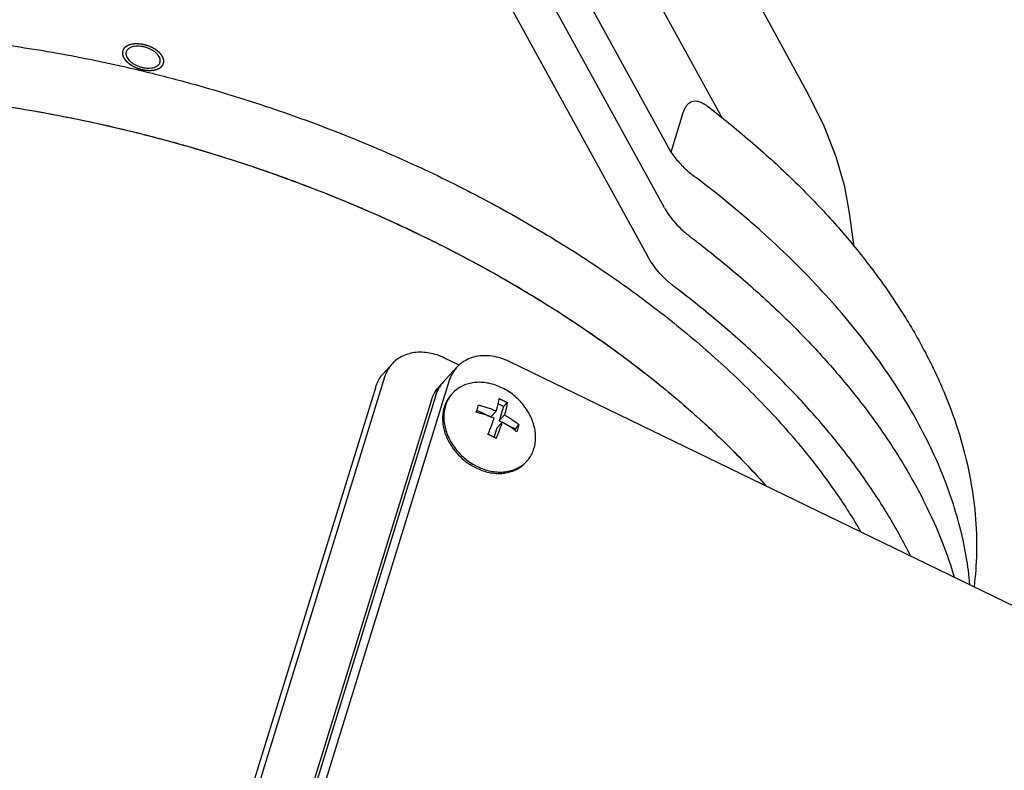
# Model space of a CAD drawing. Header units: millimetres. Extents: x 0 to 594, y 0 to 420.
# Tile 157 of 256: x 541 to 550, y 222 to 229. Entities that reach past the tile are written whole.
import ezdxf

# ---------------------------------------------------------------- set-up
doc = ezdxf.new("R2010")
doc.units = ezdxf.units.MM
doc.header["$LTSCALE"] = 32.67
doc.layers.get('0').update_dxf_attribs({"linetype": 'CONTINUOUS'})

msp = doc.modelspace()

# ---------------------------------------------------------------- linework, layer by layer
at = {"color": 7, "linetype": 'CONTINUOUS'}
for p, q in [((536.77002, 247.48157), (547.47594, 227.99017)), ((536.72599, 246.36772), (546.9722, 227.71328)), ((546.9376, 227.14807), (536.71839, 245.75336)), ((546.79236, 226.67807), (536.57315, 245.28336)), ((548.4304, 227.91092), (548.28972, 228.19493)), ((546.99981, 227.66788), (547.11394, 228.03721)), ((548.71014, 226.78323), (548.66849, 227.10033)), ((548.66851, 227.10015), (548.66853, 227.10005)), ((545.02088, 225.67818), (544.8842, 225.74444)), ((552.96362, 222.08835), (545.48784, 225.71222)), ((544.39258, 225.68843), (544.3106, 225.59792)), ((544.99622, 225.65621), (544.83233, 225.47526)), ((544.32341, 225.56594), (541.03131, 214.9127)), ((544.92706, 225.53372), (541.63496, 214.88047)), ((544.24147, 225.47547), (540.96406, 214.86979)), ((544.76317, 225.35277), (541.47106, 214.69953)), ((544.80414, 225.39801), (541.51204, 214.74476)), ((545.18678, 225.25772), (545.318, 225.19412)), ((545.36797, 225.24929), (545.318, 225.19412)), ((545.43527, 225.29218), (545.38493, 225.31659)), ((545.43527, 225.29218), (545.39363, 225.15745)), ((545.46978, 225.33029), (545.43527, 225.29218)), ((545.4436, 225.21262), (545.39363, 225.15745)), ((545.39363, 225.15745), (545.42157, 225.14391)), ((545.37282, 225.09008), (545.34613, 225.00374)), ((545.42279, 225.14526), (545.37282, 225.09008)), ((545.44839, 225.13091), (545.54491, 225.08412)), ((545.54491, 225.08412), (545.54035, 225.06936)), ((545.57942, 225.12222), (545.54491, 225.08412))]:
    msp.add_line(p, q, dxfattribs=at)
for points in [[(548.28972, 228.19492), (547.00496, 230.55475), (545.7078, 232.93666)], [(548.66853, 227.10003), (548.62429, 227.34261), (548.54377, 227.62304), (548.4304, 227.91092)]]:
    msp.add_lwpolyline(points, dxfattribs=at)
for points, knots in [([(539.12847, 228.78773), (539.35201, 228.78773), (539.80472, 228.77385), (540.48848, 228.71361), (541.18091, 228.61413), (541.7267, 228.50591), (542.04088, 228.43202), (542.12446, 228.41154)], [0, 0, 0, 0, 0.2215987, 0.4486718, 0.6801059, 0.9147127, 1, 1, 1, 1]), ([(542.01805, 228.65783), (542.00901, 228.65783), (541.99161, 228.65679), (541.96712, 228.65178), (541.94593, 228.6435), (541.92871, 228.63212), (541.91683, 228.61864), (541.91216, 228.60857), (541.91073, 228.60397)], [0, 0, 0, 0, 0.2121686, 0.4075274, 0.5842935, 0.7430185, 0.8873255, 1, 1, 1, 1]), ([(542.22602, 228.50655), (542.22633, 228.50754), (542.2282, 228.51425), (542.22922, 228.52771), (542.22489, 228.54674), (542.21525, 228.56579), (542.20073, 228.58435), (542.18184, 228.60187), (542.15919, 228.61782), (542.13353, 228.63168), (542.10569, 228.64299), (542.07662, 228.65138), (542.04727, 228.65658), (542.02766, 228.65783), (542.01805, 228.65783)], [0, 0, 0, 0, 0.010782, 0.0725539, 0.1389122, 0.2124494, 0.2942599, 0.3841799, 0.4811209, 0.5833542, 0.6887367, 0.7949007, 0.8994244, 1, 1, 1, 1]), ([(541.91073, 228.60397), (541.91043, 228.60298), (541.90856, 228.59627), (541.90754, 228.58281), (541.91187, 228.56378), (541.92151, 228.54473), (541.93603, 228.52617), (541.95492, 228.50865), (541.97757, 228.4927), (542.00323, 228.47884), (542.03106, 228.46753), (542.06014, 228.45914), (542.08948, 228.45394), (542.1091, 228.45269), (542.11871, 228.45269)], [0, 0, 0, 0, 0.010782, 0.0725539, 0.1389122, 0.2124494, 0.2942599, 0.3841799, 0.4811209, 0.5833542, 0.6887367, 0.7949007, 0.8994244, 1, 1, 1, 1]), ([(542.11871, 228.45269), (542.12775, 228.45269), (542.14515, 228.45373), (542.16964, 228.45874), (542.19083, 228.46702), (542.20805, 228.4784), (542.21993, 228.49188), (542.2246, 228.50195), (542.22602, 228.50655)], [0, 0, 0, 0, 0.2121686, 0.4075274, 0.5842935, 0.7430185, 0.8873255, 1, 1, 1, 1]), ([(542.12446, 228.41154), (542.27267, 228.37522), (542.63644, 228.27966), (542.99611, 228.16947), (543.20814, 228.0989)], [0, 0, 0, 0, 0.4057696, 1, 1, 1, 1]), ([(536.32774, 227.86176), (536.45031, 227.90141), (536.74673, 227.98756), (537.23091, 228.09472), (537.7856, 228.17837), (538.3648, 228.22859), (538.96459, 228.24505), (539.5809, 228.22766), (540.20956, 228.17653), (540.84631, 228.09202), (541.48681, 227.97469), (542.12672, 227.82535), (542.76169, 227.64502), (543.38739, 227.43491), (543.99957, 227.19645), (544.59407, 226.93127), (545.16685, 226.64117), (545.71402, 226.32813), (546.23186, 225.99425), (546.71687, 225.64181), (547.16574, 225.27318), (547.5544, 224.91049), (547.78634, 224.66498), (547.88639, 224.55222)], [0, 0, 0, 0, 0.0307023, 0.0735367, 0.1181178, 0.164334, 0.2120427, 0.2610757, 0.3112428, 0.3623367, 0.4141365, 0.4664113, 0.5189237, 0.5714328, 0.6236979, 0.6754818, 0.7265537, 0.776693, 0.8256928, 0.8733637, 0.9195377, 0.9640733, 1, 1, 1, 1]), ([(539.60409, 228.22085), (539.61251, 228.22037), (539.84966, 228.20663), (540.31903, 228.16528), (541.01146, 228.0658), (541.70699, 227.9279), (542.40006, 227.75266), (543.08511, 227.5415), (543.75666, 227.29611), (544.40933, 227.01845), (545.03791, 226.71074), (545.63735, 226.37544), (546.20287, 226.01524), (546.72995, 225.633), (547.21439, 225.23176), (547.59358, 224.87063), (547.80732, 224.64117), (547.88163, 224.55758)], [0, 0, 0, 0, 0.0027314, 0.0769161, 0.1525255, 0.2291714, 0.3064484, 0.3839407, 0.4612294, 0.5378985, 0.6135422, 0.6877717, 0.7602225, 0.830562, 0.8984978, 0.9637873, 1, 1, 1, 1]), ([(547.11394, 228.03721), (547.11701, 228.04715), (547.12392, 228.0662), (547.13738, 228.09232), (547.1538, 228.11431), (547.17336, 228.13137), (547.1964, 228.14271), (547.22311, 228.1472), (547.25296, 228.14383), (547.28539, 228.13229), (547.31436, 228.11577), (547.33224, 228.10297), (547.33921, 228.09761)], [0, 0, 0, 0, 0.1065754, 0.207102, 0.2999883, 0.3860587, 0.4705789, 0.5597037, 0.6597094, 0.7749481, 0.9100018, 1, 1, 1, 1]), ([(543.20814, 228.0989), (543.22317, 228.09389), (543.46452, 228.01311), (543.92611, 227.84444), (544.57878, 227.56677), (545.20735, 227.25907), (545.8068, 226.92377), (546.37232, 226.56357), (546.8994, 226.18133), (547.38384, 225.78009), (547.82177, 225.36302), (548.2097, 224.9334), (548.52442, 224.52095), (548.69987, 224.24657), (548.77117, 224.12427)], [0, 0, 0, 0, 0.0068126, 0.1094828, 0.21133, 0.3118151, 0.4104215, 0.5066651, 0.600104, 0.6903499, 0.7770804, 0.8600525, 0.9391185, 1, 1, 1, 1]), ([(547.33921, 228.09761), (547.39838, 228.0522), (547.59333, 227.89906), (547.91049, 227.62934), (548.27518, 227.28038), (548.60671, 226.92066), (548.90277, 226.55227), (549.16162, 226.17702), (549.38133, 225.79747), (549.56044, 225.41618), (549.69803, 225.03574), (549.79366, 224.65897), (549.8475, 224.28793), (549.85966, 223.93753), (549.84326, 223.71223), (549.8302, 223.60798)], [0, 0, 0, 0, 0.0416998, 0.1385983, 0.2326972, 0.3237814, 0.4119621, 0.4967592, 0.5784579, 0.6569235, 0.732021, 0.8043445, 0.8739164, 0.9412788, 1, 1, 1, 1]), ([(546.98229, 227.69561), (546.98833, 227.68542), (547.00513, 227.6588), (547.03585, 227.6167), (547.07593, 227.56959), (547.1212, 227.52324), (547.17139, 227.47799), (547.2073, 227.44927), (547.22598, 227.43515)], [0, 0, 0, 0, 0.0990385, 0.2629835, 0.4352827, 0.6158027, 0.8042089, 1, 1, 1, 1]), ([(549.79253, 223.62576), (549.78462, 223.71435), (549.76052, 223.89651), (549.70094, 224.17138), (549.61654, 224.45174), (549.50827, 224.73357), (549.37647, 225.01597), (549.22157, 225.29804), (549.04408, 225.57888), (548.84457, 225.85763), (548.62368, 226.13342), (548.38212, 226.4054), (548.12065, 226.67276), (547.8401, 226.93468), (547.54573, 227.1866), (547.34196, 227.34722), (547.23974, 227.42474)], [0, 0, 0, 0, 0.0567, 0.117038, 0.1791551, 0.243224, 0.3093962, 0.3777344, 0.4482941, 0.5211277, 0.5962133, 0.6735169, 0.7529998, 0.8345949, 0.9181883, 1, 1, 1, 1]), ([(546.9376, 227.14807), (546.95136, 227.12302), (546.9834, 227.07313), (547.04155, 227.00223), (547.11056, 226.93369), (547.16197, 226.89121), (547.18917, 226.87052)], [0, 0, 0, 0, 0.227377, 0.4702266, 0.7281344, 1, 1, 1, 1]), ([(547.18917, 226.87052), (547.32873, 226.76436), (547.59855, 226.54824), (547.97912, 226.2082), (548.32786, 225.85862), (548.64291, 225.50132), (548.92268, 225.13809), (549.16571, 224.77077), (549.37075, 224.40118), (549.53072, 224.0445), (549.6128, 223.80829), (549.64563, 223.69817)], [0, 0, 0, 0, 0.1290631, 0.2543179, 0.3754592, 0.4922949, 0.604704, 0.7126475, 0.8161784, 0.9154536, 1, 1, 1, 1]), ([(547.04393, 226.40052), (547.01673, 226.42121), (546.96532, 226.4637), (546.89631, 226.53224), (546.83816, 226.60314), (546.80612, 226.65302), (546.79236, 226.67807)], [0, 0, 0, 0, 0.2718656, 0.5297734, 0.772623, 1, 1, 1, 1]), ([(549.23633, 223.89622), (549.23187, 223.90529), (549.16491, 224.04042), (549.02047, 224.30078), (548.77744, 224.6681), (548.49767, 225.03132), (548.18262, 225.38862), (547.83388, 225.7382), (547.45331, 226.07824), (547.18349, 226.29437), (547.04393, 226.40052)], [0, 0, 0, 0, 0.0090275, 0.1347308, 0.2657916, 0.4022745, 0.5441319, 0.691217, 0.8432966, 1, 1, 1, 1]), ([(544.8842, 225.74444), (544.86145, 225.75547), (544.8151, 225.77437), (544.74349, 225.79273), (544.67227, 225.80032), (544.60317, 225.79692), (544.53787, 225.78254), (544.47802, 225.75747), (544.42952, 225.72518), (544.403, 225.69993), (544.39257, 225.68841)], [0, 0, 0, 0, 0.1431101, 0.2823625, 0.4170819, 0.5469909, 0.6722782, 0.7936308, 0.9122057, 1, 1, 1, 1]), ([(545.48784, 225.71222), (545.4626, 225.72445), (545.41109, 225.74504), (545.33147, 225.76352), (545.25276, 225.76863), (545.17731, 225.76014), (545.10743, 225.73818), (545.04587, 225.70361), (545.01131, 225.67287), (544.99622, 225.6562)], [0, 0, 0, 0, 0.1588079, 0.3127431, 0.4609647, 0.6032637, 0.7401636, 0.8729389, 1, 1, 1, 1]), ([(544.39257, 225.68841), (544.38906, 225.68454), (544.37205, 225.66479), (544.34578, 225.62524), (544.32966, 225.58617), (544.32341, 225.56594)], [0, 0, 0, 0, 0.1105343, 0.5514093, 1, 1, 1, 1]), ([(544.99622, 225.6562), (544.9958, 225.65574), (544.97992, 225.63811), (544.95233, 225.59939), (544.93399, 225.55616), (544.92706, 225.53372)], [0, 0, 0, 0, 0.0131051, 0.5021909, 1, 1, 1, 1]), ([(544.24147, 225.47547), (544.24714, 225.49381), (544.26149, 225.52947), (544.28666, 225.56969), (544.3046, 225.59129), (544.31064, 225.59796)], [0, 0, 0, 0, 0.4065689, 0.809657, 1, 1, 1, 1]), ([(544.79086, 225.41755), (544.80218, 225.43772), (544.81603, 225.45716), (544.83191, 225.4748), (544.83233, 225.47526)], [0, 0, 0, 0, 0.9739042, 1, 1, 1, 1]), ([(544.8733, 225.52049), (544.87288, 225.52003), (544.85932, 225.50497), (544.84723, 225.48858), (544.83706, 225.47176)], [0, 0, 0, 0, 0.0305488, 1, 1, 1, 1]), ([(545.41978, 225.46677), (545.40031, 225.4762), (545.36071, 225.49262), (545.29959, 225.50951), (545.23854, 225.51809), (545.17879, 225.51815), (545.12154, 225.50966), (545.06797, 225.49275), (545.01919, 225.46773), (544.98302, 225.44022), (544.96388, 225.42099), (544.95766, 225.41412)], [0, 0, 0, 0, 0.1302428, 0.2573602, 0.380808, 0.5003036, 0.6158729, 0.7278782, 0.8370192, 0.9442913, 1, 1, 1, 1]), ([(545.65436, 224.78309), (545.66004, 224.78936), (545.67686, 224.80961), (545.70053, 224.84742), (545.721, 224.89822), (545.73293, 224.95304), (545.73612, 225.01075), (545.73056, 225.07015), (545.71638, 225.13007), (545.6939, 225.18929), (545.66358, 225.24664), (545.62605, 225.30097), (545.58206, 225.3512), (545.53249, 225.39633), (545.47835, 225.43544), (545.4396, 225.45716), (545.41978, 225.46677)], [0, 0, 0, 0, 0.0306246, 0.095137, 0.1607435, 0.2280501, 0.2974863, 0.3692798, 0.4434547, 0.519849, 0.5981416, 0.6778854, 0.7585422, 0.8395187, 0.9202029, 1, 1, 1, 1]), ([(544.94583, 225.40106), (544.94253, 225.39742), (544.92911, 225.38184), (544.9083, 225.35183), (544.88754, 225.30881), (544.87325, 225.26228), (544.86564, 225.21302), (544.86481, 225.16179), (544.87074, 225.10941), (544.88334, 225.05671), (544.90239, 225.00448), (544.92757, 224.95355), (544.95851, 224.90471), (544.9947, 224.85872), (545.03558, 224.81628), (545.08052, 224.77807), (545.12881, 224.74468), (545.16299, 224.72584), (545.18042, 224.71739)], [0, 0, 0, 0, 0.0177815, 0.0744054, 0.1317048, 0.1901303, 0.2500386, 0.3116715, 0.3751474, 0.4404639, 0.5075079, 0.57607, 0.6458619, 0.7165347, 0.7876979, 0.8589384, 0.9298394, 1, 1, 1, 1]), ([(544.94623, 225.40073), (544.94461, 225.3987), (544.93203, 225.3826), (544.91148, 225.34979), (544.89102, 225.29898), (544.87909, 225.24416), (544.87589, 225.18646), (544.88146, 225.12705), (544.89563, 225.06714), (544.91812, 225.00792), (544.94843, 224.95057), (544.98597, 224.89623), (545.02996, 224.846), (545.07953, 224.80088), (545.13367, 224.76177), (545.17242, 224.74005), (545.19224, 224.73044)], [0, 0, 0, 0, 0.0095966, 0.0755084, 0.1425382, 0.2113047, 0.2822472, 0.355598, 0.431382, 0.5094335, 0.5894244, 0.670898, 0.7533044, 0.8360375, 0.9184719, 1, 1, 1, 1]), ([(545.36797, 225.24929), (545.36893, 225.25269), (545.3709, 225.25972), (545.37385, 225.27064), (545.37687, 225.28226), (545.37993, 225.29461), (545.38301, 225.30769), (545.38605, 225.32149), (545.38899, 225.33603), (545.39175, 225.35125), (545.39339, 225.36165), (545.39414, 225.36695)], [0, 0, 0, 0, 0.087949, 0.1816496, 0.2811938, 0.3866411, 0.4980029, 0.6152476, 0.7382755, 0.8667307, 1, 1, 1, 1]), ([(545.39414, 225.36695), (545.40057, 225.36419), (545.41346, 225.35846), (545.42623, 225.35246), (545.43263, 225.34935)], [0, 0, 0, 0, 0.4958049, 1, 1, 1, 1]), ([(545.43263, 225.34935), (545.43898, 225.34627), (545.45144, 225.34006), (545.46376, 225.33356), (545.46978, 225.33029)], [0, 0, 0, 0, 0.5074994, 1, 1, 1, 1]), ([(545.18042, 225.23818), (545.18298, 225.24587), (545.18792, 225.26102), (545.19487, 225.28348), (545.19918, 225.29826), (545.20123, 225.30555)], [0, 0, 0, 0, 0.3448069, 0.6778168, 1, 1, 1, 1]), ([(545.20123, 225.30555), (545.21084, 225.30318), (545.2291, 225.29839), (545.25509, 225.29084), (545.27854, 225.2834), (545.2997, 225.27617), (545.31881, 225.26921), (545.3362, 225.2625), (545.3524, 225.25594), (545.36284, 225.25151), (545.36797, 225.24929)], [0, 0, 0, 0, 0.1684151, 0.3215241, 0.4607507, 0.5873369, 0.7023322, 0.8070115, 0.9047413, 1, 1, 1, 1]), ([(545.46978, 225.33029), (545.46903, 225.32498), (545.46739, 225.31458), (545.46462, 225.29936), (545.46168, 225.28483), (545.45865, 225.27102), (545.45557, 225.25794), (545.45251, 225.2456), (545.44948, 225.23397), (545.44653, 225.22306), (545.44457, 225.21602), (545.4436, 225.21262)], [0, 0, 0, 0, 0.1332693, 0.2617245, 0.3847524, 0.5019971, 0.6133589, 0.7188062, 0.8183504, 0.912051, 1, 1, 1, 1]), ([(545.34715, 225.18192), (545.34157, 225.18434), (545.3304, 225.18907), (545.31336, 225.19594), (545.29566, 225.20271), (545.27673, 225.20955), (545.2561, 225.21656), (545.23328, 225.22377), (545.20784, 225.23114), (545.18989, 225.23584), (545.18042, 225.23818)], [0, 0, 0, 0, 0.1035489, 0.2065016, 0.3129465, 0.4262735, 0.549101, 0.6840451, 0.8337895, 1, 1, 1, 1]), ([(545.29006, 225.03012), (545.29338, 225.03811), (545.29962, 225.05334), (545.30833, 225.07519), (545.31603, 225.09503), (545.32284, 225.11305), (545.32887, 225.12944), (545.33424, 225.14435), (545.33901, 225.15793), (545.34326, 225.17031), (545.3459, 225.17817), (545.34715, 225.18192)], [0, 0, 0, 0, 0.1599255, 0.304448, 0.4351402, 0.5534378, 0.6606984, 0.75807, 0.8465283, 0.9269239, 1, 1, 1, 1]), ([(545.4436, 225.21262), (545.4488, 225.20982), (545.45905, 225.20417), (545.47434, 225.19537), (545.48976, 225.18609), (545.50574, 225.17602), (545.52258, 225.16486), (545.54053, 225.15231), (545.55971, 225.13808), (545.57273, 225.12774), (545.57942, 225.12222)], [0, 0, 0, 0, 0.1083297, 0.2149034, 0.3239214, 0.4386981, 0.5616159, 0.6949101, 0.8407145, 1, 1, 1, 1]), ([(545.42279, 225.14526), (545.42154, 225.14151), (545.4189, 225.13364), (545.41465, 225.12127), (545.40988, 225.10769), (545.40451, 225.09277), (545.39847, 225.07639), (545.39167, 225.05837), (545.38397, 225.03853), (545.37526, 225.01667), (545.36901, 225.00144), (545.36569, 224.99346)], [0, 0, 0, 0, 0.0730761, 0.1534717, 0.24193, 0.3393016, 0.4465622, 0.5648598, 0.695552, 0.8400745, 1, 1, 1, 1]), ([(545.5586, 225.05486), (545.55182, 225.06045), (545.53857, 225.07097), (545.51895, 225.0855), (545.50046, 225.09838), (545.48313, 225.10981), (545.46694, 225.11995), (545.45173, 225.12905), (545.43716, 225.1374), (545.42757, 225.14268), (545.42279, 225.14526)], [0, 0, 0, 0, 0.1614161, 0.3105551, 0.4481866, 0.5750166, 0.691654, 0.799021, 0.9003009, 1, 1, 1, 1]), ([(545.57942, 225.12222), (545.57737, 225.11494), (545.57306, 225.10015), (545.56611, 225.07769), (545.56117, 225.06255), (545.5586, 225.05486)], [0, 0, 0, 0, 0.3221832, 0.6551931, 1, 1, 1, 1]), ([(545.32854, 225.01252), (545.32214, 225.01563), (545.30937, 225.02163), (545.29648, 225.02735), (545.29006, 225.03012)], [0, 0, 0, 0, 0.5041951, 1, 1, 1, 1]), ([(545.36569, 224.99346), (545.35967, 224.99673), (545.34735, 225.00323), (545.3349, 225.00944), (545.32854, 225.01252)], [0, 0, 0, 0, 0.4925006, 1, 1, 1, 1]), ([(545.18042, 224.71739), (545.19757, 224.70907), (545.23241, 224.69435), (545.2861, 224.67822), (545.33995, 224.66848), (545.39312, 224.66529), (545.44478, 224.66873), (545.49411, 224.67876), (545.54034, 224.69524), (545.58271, 224.71793), (545.61659, 224.74352), (545.63537, 224.76212), (545.64255, 224.77004)], [0, 0, 0, 0, 0.1147544, 0.2271494, 0.336785, 0.4434111, 0.5469532, 0.6475326, 0.7454758, 0.8413083, 0.9357267, 1, 1, 1, 1]), ([(545.19224, 224.73044), (545.2117, 224.721), (545.25131, 224.70459), (545.31243, 224.6877), (545.37348, 224.67912), (545.43323, 224.67906), (545.49048, 224.68754), (545.54405, 224.70445), (545.59283, 224.72948), (545.62431, 224.75342), (545.63974, 224.76803), (545.64217, 224.77041)], [0, 0, 0, 0, 0.1350005, 0.2667613, 0.3947185, 0.5185792, 0.6383701, 0.7544668, 0.8675947, 0.9787853, 1, 1, 1, 1])]:
    msp.add_open_spline(points, degree=3, knots=knots, dxfattribs=at)
at = {"color": 2, "linetype": 'CONTINUOUS'}
for points in [[(542.00737, 228.67958, 8.56394), (542.00449, 228.67938, 8.56245), (542.00016, 228.67909, 8.56022), (541.99439, 228.67869, 8.55724), (541.99006, 228.6784, 8.555), (541.98646, 228.67815, 8.55314), (541.98357, 228.67795, 8.55165), (541.98141, 228.67781, 8.55054), (541.97924, 228.67766, 8.54942), (541.97744, 228.67753, 8.54849), (541.976, 228.67744, 8.54774), (541.9751, 228.67737, 8.54728), (541.97438, 228.67732, 8.5469), (541.97383, 228.67729, 8.54663), (541.97338, 228.67726, 8.54639), (541.97307, 228.67724, 8.54623), (541.97289, 228.67722, 8.54613), (541.97275, 228.67722, 8.54607), (541.97263, 228.67719, 8.54598), (541.97247, 228.67715, 8.54586), (541.97219, 228.67709, 8.54565), (541.97178, 228.67699, 8.54536), (541.9713, 228.67689, 8.545), (541.97066, 228.67674, 8.54453), (541.96985, 228.67656, 8.54394), (541.96856, 228.67626, 8.54299), (541.96694, 228.6759, 8.54181), (541.96501, 228.67546, 8.54039), (541.96307, 228.67502, 8.53898), (541.96049, 228.67444, 8.53708), (541.95726, 228.67371, 8.53472), (541.95404, 228.67298, 8.53236), (541.95146, 228.67239, 8.53047), (541.94952, 228.67195, 8.52905), (541.94758, 228.67152, 8.52763), (541.94597, 228.67115, 8.52645), (541.94468, 228.67086, 8.5255), (541.94387, 228.67068, 8.52491), (541.94323, 228.67053, 8.52444), (541.94274, 228.67042, 8.52408), (541.94234, 228.67033, 8.52379), (541.94206, 228.67027, 8.52358), (541.9419, 228.67023, 8.52346), (541.94177, 228.67021, 8.52338), (541.94168, 228.67016, 8.52327), (541.94154, 228.6701, 8.52313), (541.9413, 228.66999, 8.52289), (541.94096, 228.66985, 8.52254), (541.94055, 228.66967, 8.52213), (541.94001, 228.66943, 8.52157), (541.93932, 228.66913, 8.52088), (541.93824, 228.66866, 8.51977), (541.93687, 228.66807, 8.51838), (541.93524, 228.66735, 8.51671), (541.9336, 228.66664, 8.51505), (541.93142, 228.66569, 8.51283), (541.9287, 228.66451, 8.51005), (541.92598, 228.66332, 8.50728), (541.9238, 228.66237, 8.50506), (541.92216, 228.66166, 8.50339), (541.92053, 228.66095, 8.50173), (541.91916, 228.66035, 8.50034), (541.91807, 228.65988, 8.49923), (541.91739, 228.65958, 8.49854), (541.91685, 228.65934, 8.49798), (541.91644, 228.65917, 8.49757), (541.9161, 228.65902, 8.49722), (541.91586, 228.65891, 8.49698), (541.91573, 228.65885, 8.49684), (541.91562, 228.65881, 8.49674), (541.91554, 228.65875, 8.49661), (541.91543, 228.65867, 8.49646), (541.91525, 228.65852, 8.49618), (541.91498, 228.65832, 8.49579), (541.91466, 228.65808, 8.49532), (541.91423, 228.65775, 8.49469), (541.91369, 228.65734, 8.49391), (541.91283, 228.65669, 8.49265), (541.91175, 228.65588, 8.49108), (541.91046, 228.6549, 8.4892), (541.90917, 228.65392, 8.48732), (541.90745, 228.65262, 8.48481), (541.9053, 228.65099, 8.48167), (541.90315, 228.64936, 8.47853), (541.90143, 228.64806, 8.47602), (541.90014, 228.64708, 8.47414), (541.89885, 228.6461, 8.47225), (541.89778, 228.64529, 8.47069), (541.89692, 228.64463, 8.46943), (541.89638, 228.64423, 8.46865), (541.89595, 228.6439, 8.46802), (541.89563, 228.64366, 8.46755), (541.89536, 228.64345, 8.46716), (541.89517, 228.64331, 8.46688), (541.89507, 228.64323, 8.46672), (541.89497, 228.64317, 8.46661), (541.89493, 228.64309, 8.46648), (541.89486, 228.643, 8.46632), (541.89474, 228.64283, 8.46603), (541.89456, 228.64258, 8.46562), (541.89434, 228.64229, 8.46513), (541.89406, 228.6419, 8.46448), (541.89371, 228.64141, 8.46366), (541.89314, 228.64063, 8.46235), (541.89243, 228.63965, 8.46072), (541.89158, 228.63848, 8.45875), (541.89073, 228.63731, 8.45679), (541.88959, 228.63575, 8.45417), (541.88817, 228.63379, 8.4509), (541.88675, 228.63184, 8.44763), (541.88562, 228.63028, 8.44501), (541.88477, 228.62911, 8.44305), (541.88392, 228.62793, 8.44109), (541.88321, 228.62696, 8.43945), (541.88264, 228.62618, 8.43814), (541.88229, 228.62569, 8.43732), (541.882, 228.6253, 8.43667), (541.88179, 228.62501, 8.43618), (541.88161, 228.62476, 8.43577), (541.88149, 228.62459, 8.43548), (541.88142, 228.62449, 8.43532), (541.88136, 228.62442, 8.4352), (541.88134, 228.62434, 8.43507), (541.8813, 228.62422, 8.4349), (541.88125, 228.62403, 8.43461), (541.88116, 228.62375, 8.4342), (541.88106, 228.62342, 8.4337), (541.88092, 228.62297, 8.43303), (541.88075, 228.62241, 8.4322), (541.88048, 228.62152, 8.43086), (541.88015, 228.62041, 8.4292), (541.87974, 228.61907, 8.4272), (541.87933, 228.61774, 8.4252), (541.87879, 228.61596, 8.42253), (541.87812, 228.61373, 8.4192), (541.87744, 228.6115, 8.41586), (541.8769, 228.60972, 8.41319), (541.87649, 228.60838, 8.41119), (541.87609, 228.60705, 8.40919), (541.87575, 228.60593, 8.40753), (541.87548, 228.60504, 8.40619), (541.87531, 228.60448, 8.40536), (541.87517, 228.60404, 8.40469), (541.87507, 228.6037, 8.40419), (541.87499, 228.60343, 8.40378), (541.87493, 228.60323, 8.40349), (541.8749, 228.60312, 8.40332), (541.87486, 228.60304, 8.40319), (541.87487, 228.60294, 8.40307), (541.87487, 228.60282, 8.40291), (541.87488, 228.60261, 8.40262), (541.87489, 228.60231, 8.40221), (541.87491, 228.60195, 8.40172), (541.87493, 228.60146, 8.40107), (541.87495, 228.60086, 8.40025), (541.87499, 228.59989, 8.39895), (541.87503, 228.59869, 8.39731), (541.87509, 228.59724, 8.39535), (541.87514, 228.59578, 8.39339), (541.87521, 228.59385, 8.39077), (541.87531, 228.59143, 8.38751), (541.8754, 228.58902, 8.38424), (541.87547, 228.58708, 8.38162), (541.87552, 228.58563, 8.37966), (541.87558, 228.58418, 8.3777), (541.87562, 228.58297, 8.37607), (541.87566, 228.58201, 8.37476), (541.87568, 228.5814, 8.37394), (541.8757, 228.58092, 8.37329), (541.87572, 228.58056, 8.3728), (541.87573, 228.58026, 8.37239), (541.87573, 228.58004, 8.3721), (541.87574, 228.57992, 8.37194), (541.87573, 228.57983, 8.37182), (541.87578, 228.57974, 8.3717), (541.87582, 228.57961, 8.37154), (541.8759, 228.57938, 8.37127), (541.87601, 228.57906, 8.37088), (541.87614, 228.57868, 8.37041), (541.87631, 228.57817, 8.36978), (541.87653, 228.57753, 8.369), (541.87688, 228.57651, 8.36775), (541.87732, 228.57523, 8.36618), (541.87785, 228.57369, 8.3643), (541.87838, 228.57215, 8.36243), (541.87908, 228.57011, 8.35992), (541.87996, 228.56755, 8.35679), (541.88083, 228.56499, 8.35366), (541.88153, 228.56294, 8.35115), (541.88206, 228.5614, 8.34927), (541.88259, 228.55987, 8.3474), (541.88303, 228.55859, 8.34583), (541.88338, 228.55756, 8.34458), (541.8836, 228.55692, 8.3438), (541.88377, 228.55641, 8.34317), (541.8839, 228.55603, 8.3427), (541.88401, 228.55571, 8.34231), (541.88409, 228.55548, 8.34203), (541.88414, 228.55536, 8.34188), (541.88416, 228.55526, 8.34176), (541.88423, 228.55517, 8.34166), (541.88431, 228.55504, 8.34152), (541.88445, 228.55482, 8.34128), (541.88465, 228.5545, 8.34093), (541.88489, 228.55413, 8.34052), (541.88521, 228.55362, 8.33996), (541.88561, 228.553, 8.33927), (541.88625, 228.55199, 8.33817), (541.88705, 228.55073, 8.33678), (541.88801, 228.54922, 8.33512), (541.88897, 228.54771, 8.33347), (541.89025, 228.5457, 8.33125), (541.89185, 228.54319, 8.32849), (541.89345, 228.54067, 8.32572), (541.89473, 228.53866, 8.32351), (541.89569, 228.53715, 8.32185), (541.89665, 228.53564, 8.32019), (541.89745, 228.53438, 8.31881), (541.89809, 228.53338, 8.3177), (541.89849, 228.53275, 8.31701), (541.89881, 228.53224, 8.31646), (541.89905, 228.53187, 8.31605), (541.89925, 228.53155, 8.3157), (541.89938, 228.53133, 8.31546), (541.89947, 228.53121, 8.31532), (541.89952, 228.53111, 8.31521), (541.89961, 228.53102, 8.31513), (541.89972, 228.5309, 8.31501), (541.89992, 228.53069, 8.3148), (541.90021, 228.53039, 8.31451), (541.90055, 228.53002, 8.31416), (541.901, 228.52954, 8.31369), (541.90157, 228.52893, 8.3131), (541.90248, 228.52797, 8.31216), (541.90361, 228.52676, 8.31098), (541.90497, 228.52531, 8.30957), (541.90633, 228.52385, 8.30816), (541.90815, 228.52192, 8.30628), (541.91042, 228.5195, 8.30393), (541.91269, 228.51708, 8.30158), (541.91451, 228.51514, 8.2997), (541.91587, 228.51369, 8.29829), (541.91723, 228.51224, 8.29688), (541.91836, 228.51103, 8.2957), (541.91927, 228.51006, 8.29476), (541.91984, 228.50946, 8.29418), (541.92029, 228.50897, 8.29371), (541.92063, 228.50861, 8.29335), (541.92092, 228.50831, 8.29306), (541.92112, 228.5081, 8.29285), (541.92123, 228.50798, 8.29274), (541.92131, 228.50788, 8.29264), (541.92142, 228.5078, 8.29258), (541.92156, 228.50769, 8.29249), (541.92182, 228.50749, 8.29233), (541.92217, 228.50721, 8.29209), (541.9226, 228.50688, 8.29182), (541.92317, 228.50643, 8.29145), (541.92388, 228.50588, 8.29099), (541.92502, 228.50498, 8.29025), (541.92645, 228.50387, 8.28932), (541.92816, 228.50253, 8.28822), (541.92988, 228.50119, 8.28711), (541.93216, 228.4994, 8.28563), (541.93501, 228.49717, 8.28378), (541.93786, 228.49494, 8.28194), (541.94015, 228.49316, 8.28046), (541.94186, 228.49182, 8.27935), (541.94357, 228.49048, 8.27824), (541.945, 228.48936, 8.27732), (541.94614, 228.48847, 8.27658), (541.94685, 228.48791, 8.27612), (541.94742, 228.48747, 8.27575), (541.94785, 228.48713, 8.27547), (541.94821, 228.48685, 8.27524), (541.94846, 228.48666, 8.27508), (541.9486, 228.48655, 8.27499), (541.9487, 228.48646, 8.27491), (541.94884, 228.48639, 8.27487), (541.949, 228.48629, 8.27481), (541.9493, 228.48611, 8.27469), (541.94972, 228.48586, 8.27453), (541.95023, 228.48557, 8.27434), (541.95091, 228.48517, 8.27408), (541.95176, 228.48467, 8.27376), (541.95312, 228.48387, 8.27324), (541.95481, 228.48288, 8.2726), (541.95685, 228.48168, 8.27182), (541.95888, 228.48049, 8.27105), (541.96159, 228.4789, 8.27002), (541.96498, 228.47691, 8.26873), (541.96838, 228.47492, 8.26744), (541.97109, 228.47332, 8.26641), (541.97312, 228.47213, 8.26563), (541.97516, 228.47093, 8.26486), (541.97685, 228.46994, 8.26421), (541.97821, 228.46914, 8.2637), (541.97906, 228.46864, 8.26338), (541.97974, 228.46825, 8.26312), (541.98024, 228.46795, 8.26292), (541.98067, 228.4677, 8.26276), (541.98096, 228.46752, 8.26265), (541.98113, 228.46743, 8.26259), (541.98126, 228.46735, 8.26253), (541.9814, 228.46729, 8.26252), (541.98158, 228.46721, 8.26248), (541.98191, 228.46707, 8.26243), (541.98237, 228.46687, 8.26235), (541.98292, 228.46663, 8.26225), (541.98365, 228.46631, 8.26212), (541.98457, 228.46591, 8.26196), (541.98605, 228.46527, 8.26171), (541.98789, 228.46446, 8.26139), (541.9901, 228.4635, 8.26101), (541.9923, 228.46254, 8.26062), (541.99525, 228.46125, 8.26011), (541.99893, 228.45965, 8.25947), (542.00261, 228.45805, 8.25883), (542.00556, 228.45676, 8.25832), (542.00777, 228.4558, 8.25794), (542.00997, 228.45484, 8.25756), (542.01181, 228.45404, 8.25724), (542.01329, 228.45339, 8.25698), (542.01421, 228.45299, 8.25682), (542.01494, 228.45267, 8.2567), (542.0155, 228.45243, 8.2566), (542.01596, 228.45223, 8.25652), (542.01628, 228.45209, 8.25646), (542.01646, 228.45201, 8.25643), (542.0166, 228.45195, 8.2564), (542.01675, 228.45191, 8.25641), (542.01694, 228.45184, 8.25641), (542.01728, 228.45174, 8.25641), (542.01777, 228.45159, 8.25641), (542.01835, 228.45141, 8.25641), (542.01913, 228.45117, 8.25641), (542.0201, 228.45088, 8.25642), (542.02165, 228.4504, 8.25642), (542.0236, 228.4498, 8.25642), (542.02593, 228.44908, 8.25643), (542.02826, 228.44837, 8.25644), (542.03137, 228.44741, 8.25644), (542.03526, 228.44622, 8.25645), (542.03914, 228.44502, 8.25646), (542.04225, 228.44407, 8.25647), (542.04458, 228.44335, 8.25647), (542.04692, 228.44263, 8.25648), (542.04886, 228.44204, 8.25648), (542.05041, 228.44156, 8.25649), (542.05138, 228.44126, 8.25649), (542.05216, 228.44102, 8.25649), (542.05275, 228.44084, 8.25649), (542.05323, 228.44069, 8.2565), (542.05357, 228.44059, 8.25649), (542.05377, 228.44053, 8.2565), (542.05391, 228.44048, 8.25649), (542.05406, 228.44046, 8.25652), (542.05426, 228.44042, 8.25655), (542.0546, 228.44036, 8.25661), (542.05509, 228.44026, 8.25669), (542.05569, 228.44015, 8.25679), (542.05647, 228.44, 8.25692), (542.05746, 228.43982, 8.25709), (542.05904, 228.43952, 8.25735), (542.06101, 228.43915, 8.25768), (542.06338, 228.43871, 8.25807), (542.06574, 228.43827, 8.25847), (542.0689, 228.43768, 8.25899), (542.07284, 228.43694, 8.25965), (542.07679, 228.4362, 8.2603), (542.07994, 228.43561, 8.26083), (542.08231, 228.43516, 8.26122), (542.08467, 228.43472, 8.26162), (542.08665, 228.43435, 8.26194), (542.08822, 228.43406, 8.26221), (542.08921, 228.43387, 8.26237), (542.09, 228.43372, 8.2625), (542.09059, 228.43361, 8.2626), (542.09108, 228.43352, 8.26268), (542.09143, 228.43345, 8.26274), (542.09163, 228.43342, 8.26278), (542.09177, 228.43339, 8.26279), (542.09192, 228.43338, 8.26285), (542.09212, 228.43337, 8.26291), (542.09246, 228.43335, 8.26303), (542.09295, 228.43331, 8.26319), (542.09354, 228.43328, 8.26339), (542.09432, 228.43322, 8.26365), (542.0953, 228.43316, 8.26397), (542.09687, 228.43306, 8.2645), (542.09883, 228.43293, 8.26515), (542.10118, 228.43278, 8.26593), (542.10353, 228.43262, 8.26672), (542.10666, 228.43242, 8.26776), (542.11058, 228.43216, 8.26907), (542.11528, 228.43186, 8.27064), (542.12155, 228.43145, 8.27273), (542.12625, 228.43114, 8.2743), (542.12939, 228.43094, 8.27535)], [(542.12939, 228.43094, 8.27535), (542.13227, 228.43113, 8.27684), (542.1366, 228.43143, 8.27907), (542.14237, 228.43183, 8.28205), (542.1467, 228.43212, 8.28428), (542.1503, 228.43237, 8.28615), (542.15319, 228.43257, 8.28764), (542.15535, 228.43271, 8.28875), (542.15752, 228.43286, 8.28987), (542.15932, 228.43298, 8.2908), (542.16076, 228.43308, 8.29155), (542.16166, 228.43314, 8.29201), (542.16238, 228.43319, 8.29238), (542.16292, 228.43323, 8.29266), (542.16337, 228.43326, 8.2929), (542.16369, 228.43328, 8.29306), (542.16387, 228.4333, 8.29315), (542.16401, 228.4333, 8.29322), (542.16413, 228.43333, 8.29331), (542.16429, 228.43337, 8.29343), (542.16457, 228.43343, 8.29364), (542.16497, 228.43352, 8.29393), (542.16546, 228.43363, 8.29429), (542.1661, 228.43378, 8.29476), (542.16691, 228.43396, 8.29535), (542.1682, 228.43425, 8.29629), (542.16981, 228.43462, 8.29748), (542.17175, 228.43506, 8.29889), (542.17369, 228.4355, 8.30031), (542.17627, 228.43608, 8.3022), (542.17949, 228.43681, 8.30457), (542.18272, 228.43754, 8.30693), (542.1853, 228.43813, 8.30882), (542.18724, 228.43856, 8.31024), (542.18917, 228.439, 8.31166), (542.19079, 228.43937, 8.31284), (542.19208, 228.43966, 8.31379), (542.19289, 228.43984, 8.31438), (542.19353, 228.43999, 8.31485), (542.19401, 228.4401, 8.3152), (542.19442, 228.44019, 8.3155), (542.1947, 228.44025, 8.31571), (542.19486, 228.44029, 8.31583), (542.19499, 228.44031, 8.31591), (542.19508, 228.44036, 8.31602), (542.19522, 228.44042, 8.31615), (542.19546, 228.44053, 8.3164), (542.1958, 228.44067, 8.31675), (542.19621, 228.44085, 8.31716), (542.19675, 228.44109, 8.31772), (542.19743, 228.44139, 8.31841), (542.19852, 228.44186, 8.31952), (542.19989, 228.44245, 8.32091), (542.20152, 228.44317, 8.32257), (542.20316, 228.44388, 8.32424), (542.20533, 228.44483, 8.32646), (542.20806, 228.44601, 8.32923), (542.21078, 228.4472, 8.33201), (542.21296, 228.44815, 8.33423), (542.2146, 228.44886, 8.33589), (542.21623, 228.44957, 8.33756), (542.21759, 228.45017, 8.33895), (542.21868, 228.45064, 8.34006), (542.21937, 228.45094, 8.34075), (542.21991, 228.45118, 8.34131), (542.22032, 228.45135, 8.34172), (542.22066, 228.4515, 8.34207), (542.2209, 228.4516, 8.34231), (542.22103, 228.45167, 8.34245), (542.22114, 228.4517, 8.34255), (542.22122, 228.45177, 8.34267), (542.22133, 228.45185, 8.34283), (542.22151, 228.45199, 8.3431), (542.22178, 228.4522, 8.3435), (542.2221, 228.45244, 8.34397), (542.22253, 228.45277, 8.34459), (542.22307, 228.45318, 8.34538), (542.22393, 228.45383, 8.34663), (542.22501, 228.45464, 8.3482), (542.2263, 228.45562, 8.35009), (542.22759, 228.4566, 8.35197), (542.22931, 228.4579, 8.35448), (542.23146, 228.45953, 8.35762), (542.23361, 228.46116, 8.36076), (542.23533, 228.46246, 8.36327), (542.23662, 228.46344, 8.36515), (542.23791, 228.46442, 8.36703), (542.23898, 228.46523, 8.3686), (542.23984, 228.46588, 8.36986), (542.24038, 228.46629, 8.37064), (542.24081, 228.46662, 8.37127), (542.24113, 228.46686, 8.37174), (542.2414, 228.46707, 8.37213), (542.24159, 228.46721, 8.37241), (542.24169, 228.46729, 8.37256), (542.24178, 228.46735, 8.37268), (542.24183, 228.46742, 8.3728), (542.2419, 228.46752, 8.37297), (542.24202, 228.46769, 8.37325), (542.2422, 228.46794, 8.37366), (542.24241, 228.46823, 8.37415), (542.2427, 228.46862, 8.37481), (542.24305, 228.46911, 8.37563), (542.24362, 228.46989, 8.37694), (542.24433, 228.47087, 8.37857), (542.24518, 228.47204, 8.38053), (542.24603, 228.47321, 8.3825), (542.24717, 228.47477, 8.38511), (542.24859, 228.47673, 8.38839), (542.25, 228.47868, 8.39166), (542.25114, 228.48024, 8.39428), (542.25199, 228.48141, 8.39624), (542.25284, 228.48258, 8.3982), (542.25355, 228.48356, 8.39984), (542.25412, 228.48434, 8.40115), (542.25447, 228.48483, 8.40196), (542.25476, 228.48522, 8.40262), (542.25497, 228.48551, 8.40311), (542.25515, 228.48576, 8.40352), (542.25527, 228.48593, 8.40381), (542.25534, 228.48603, 8.40397), (542.2554, 228.4861, 8.40409), (542.25542, 228.48618, 8.40422), (542.25546, 228.48629, 8.40438), (542.25551, 228.48649, 8.40467), (542.2556, 228.48677, 8.40509), (542.2557, 228.4871, 8.40559), (542.25584, 228.48755, 8.40626), (542.256, 228.4881, 8.40709), (542.25628, 228.489, 8.40843), (542.25661, 228.49011, 8.41009), (542.25702, 228.49145, 8.41209), (542.25743, 228.49278, 8.41409), (542.25797, 228.49456, 8.41676), (542.25864, 228.49679, 8.42009), (542.25932, 228.49902, 8.42343), (542.25986, 228.5008, 8.42609), (542.26027, 228.50214, 8.42809), (542.26067, 228.50347, 8.43009), (542.26101, 228.50459, 8.43176), (542.26128, 228.50548, 8.43309), (542.26145, 228.50604, 8.43393), (542.26159, 228.50648, 8.43459), (542.26169, 228.50681, 8.43509), (542.26177, 228.50709, 8.43551), (542.26183, 228.50729, 8.4358), (542.26186, 228.5074, 8.43597), (542.2619, 228.50748, 8.43609), (542.26189, 228.50757, 8.43622), (542.26188, 228.50769, 8.43638), (542.26187, 228.50791, 8.43667), (542.26186, 228.50821, 8.43707), (542.26185, 228.50857, 8.43756), (542.26183, 228.50905, 8.43822), (542.26181, 228.50966, 8.43904), (542.26177, 228.51063, 8.44034), (542.26173, 228.51183, 8.44198), (542.26167, 228.51328, 8.44394), (542.26162, 228.51473, 8.4459), (542.26154, 228.51667, 8.44851), (542.26145, 228.51908, 8.45178), (542.26136, 228.5215, 8.45505), (542.26129, 228.52344, 8.45766), (542.26124, 228.52489, 8.45963), (542.26118, 228.52634, 8.46159), (542.26113, 228.52754, 8.46322), (542.2611, 228.52851, 8.46453), (542.26108, 228.52912, 8.46535), (542.26106, 228.5296, 8.466), (542.26104, 228.52996, 8.46649), (542.26103, 228.53026, 8.4669), (542.26103, 228.53047, 8.46718), (542.26102, 228.5306, 8.46735), (542.26102, 228.53068, 8.46747), (542.26098, 228.53078, 8.46759), (542.26094, 228.53091, 8.46774), (542.26086, 228.53113, 8.46802), (542.26075, 228.53145, 8.46841), (542.26062, 228.53184, 8.46888), (542.26045, 228.53235, 8.4695), (542.26023, 228.53299, 8.47029), (542.25988, 228.53401, 8.47154), (542.25944, 228.53529, 8.47311), (542.25891, 228.53683, 8.47498), (542.25838, 228.53837, 8.47686), (542.25768, 228.54041, 8.47937), (542.2568, 228.54297, 8.4825), (542.25593, 228.54553, 8.48563), (542.25522, 228.54758, 8.48813), (542.2547, 228.54912, 8.49001), (542.25417, 228.55065, 8.49189), (542.25373, 228.55193, 8.49346), (542.25338, 228.55296, 8.49471), (542.25316, 228.5536, 8.49549), (542.25299, 228.55411, 8.49612), (542.25286, 228.55449, 8.49659), (542.25274, 228.55481, 8.49698), (542.25267, 228.55504, 8.49725), (542.25262, 228.55516, 8.49741), (542.2526, 228.55526, 8.49753), (542.25253, 228.55535, 8.49763), (542.25245, 228.55548, 8.49777), (542.25231, 228.5557, 8.49801), (542.25211, 228.55601, 8.49836), (542.25187, 228.55639, 8.49877), (542.25155, 228.55689, 8.49932), (542.25115, 228.55752, 8.50002), (542.25051, 228.55853, 8.50112), (542.24971, 228.55979, 8.5025), (542.24875, 228.5613, 8.50416), (542.24779, 228.56281, 8.50582), (542.24651, 228.56482, 8.50803), (542.24491, 228.56733, 8.5108), (542.24331, 228.56985, 8.51356), (542.24203, 228.57186, 8.51578), (542.24107, 228.57337, 8.51744), (542.24011, 228.57488, 8.51909), (542.23931, 228.57614, 8.52048), (542.23867, 228.57714, 8.52158), (542.23827, 228.57777, 8.52227), (542.23795, 228.57828, 8.52283), (542.23771, 228.57865, 8.52324), (542.23751, 228.57897, 8.52359), (542.23737, 228.57919, 8.52383), (542.23729, 228.57931, 8.52397), (542.23724, 228.57941, 8.52408), (542.23715, 228.5795, 8.52416), (542.23704, 228.57962, 8.52428), (542.23684, 228.57983, 8.52448), (542.23655, 228.58013, 8.52478), (542.23621, 228.5805, 8.52513), (542.23576, 228.58098, 8.5256), (542.23519, 228.58158, 8.52619), (542.23428, 228.58255, 8.52713), (542.23315, 228.58376, 8.5283), (542.23179, 228.58521, 8.52971), (542.23042, 228.58667, 8.53112), (542.22861, 228.5886, 8.533), (542.22634, 228.59102, 8.53536), (542.22407, 228.59344, 8.53771), (542.22225, 228.59538, 8.53959), (542.22089, 228.59683, 8.541), (542.21953, 228.59828, 8.54241), (542.21839, 228.59949, 8.54358), (542.21749, 228.60046, 8.54452), (542.21692, 228.60106, 8.54511), (542.21647, 228.60155, 8.54558), (542.21612, 228.60191, 8.54593), (542.21584, 228.60221, 8.54623), (542.21564, 228.60242, 8.54643), (542.21553, 228.60254, 8.54655), (542.21545, 228.60264, 8.54664), (542.21534, 228.60272, 8.54671), (542.2152, 228.60283, 8.5468), (542.21494, 228.60303, 8.54696), (542.21459, 228.6033, 8.54719), (542.21416, 228.60364, 8.54747), (542.21359, 228.60409, 8.54784), (542.21288, 228.60464, 8.5483), (542.21173, 228.60554, 8.54904), (542.21031, 228.60665, 8.54996), (542.2086, 228.60799, 8.55107), (542.20688, 228.60933, 8.55218), (542.2046, 228.61112, 8.55366), (542.20175, 228.61335, 8.5555), (542.19889, 228.61558, 8.55735), (542.19661, 228.61736, 8.55883), (542.1949, 228.6187, 8.55994), (542.19319, 228.62004, 8.56104), (542.19176, 228.62116, 8.56197), (542.19062, 228.62205, 8.56271), (542.18991, 228.62261, 8.56317), (542.18934, 228.62305, 8.56354), (542.18891, 228.62339, 8.56381), (542.18855, 228.62367, 8.56404), (542.1883, 228.62386, 8.56421), (542.18816, 228.62397, 8.5643), (542.18806, 228.62406, 8.56437), (542.18792, 228.62413, 8.56442), (542.18776, 228.62423, 8.56448), (542.18746, 228.62441, 8.56459), (542.18704, 228.62466, 8.56476), (542.18653, 228.62495, 8.56495), (542.18585, 228.62535, 8.56521), (542.185, 228.62585, 8.56553), (542.18364, 228.62665, 8.56605), (542.18195, 228.62764, 8.56669), (542.17991, 228.62884, 8.56746), (542.17788, 228.63003, 8.56824), (542.17517, 228.63162, 8.56927), (542.17178, 228.63361, 8.57056), (542.16838, 228.6356, 8.57185), (542.16567, 228.6372, 8.57288), (542.16364, 228.63839, 8.57365), (542.1616, 228.63959, 8.57443), (542.15991, 228.64058, 8.57507), (542.15855, 228.64138, 8.57559), (542.1577, 228.64187, 8.57591), (542.15702, 228.64227, 8.57617), (542.15652, 228.64257, 8.57636), (542.15609, 228.64282, 8.57652), (542.1558, 228.64299, 8.57664), (542.15562, 228.64309, 8.5767), (542.1555, 228.64317, 8.57676), (542.15536, 228.64323, 8.57677), (542.15518, 228.64331, 8.57681), (542.15485, 228.64345, 8.57686), (542.15439, 228.64365, 8.57694), (542.15384, 228.64389, 8.57704), (542.15311, 228.64421, 8.57717), (542.15218, 228.64461, 8.57733), (542.15071, 228.64525, 8.57758), (542.14887, 228.64606, 8.5779), (542.14666, 228.64702, 8.57828), (542.14445, 228.64798, 8.57867), (542.14151, 228.64926, 8.57918), (542.13783, 228.65087, 8.57982), (542.13415, 228.65247, 8.58045), (542.1312, 228.65376, 8.58096), (542.12899, 228.65472, 8.58135), (542.12679, 228.65568, 8.58173), (542.12494, 228.65648, 8.58205), (542.12347, 228.65713, 8.58231), (542.12255, 228.65753, 8.58246), (542.12182, 228.65785, 8.58259), (542.12126, 228.65809, 8.58269), (542.1208, 228.65829, 8.58277), (542.12048, 228.65843, 8.58283), (542.1203, 228.65851, 8.58285), (542.12016, 228.65857, 8.58289), (542.12001, 228.65861, 8.58288), (542.11982, 228.65867, 8.58288), (542.11948, 228.65878, 8.58288), (542.11899, 228.65893, 8.58288), (542.11841, 228.65911, 8.58288), (542.11763, 228.65935, 8.58287), (542.11666, 228.65964, 8.58287), (542.11511, 228.66012, 8.58287), (542.11316, 228.66072, 8.58286), (542.11083, 228.66144, 8.58286), (542.1085, 228.66215, 8.58285), (542.10539, 228.66311, 8.58285), (542.1015, 228.6643, 8.58284), (542.09762, 228.6655, 8.58283), (542.09451, 228.66645, 8.58282), (542.09218, 228.66717, 8.58281), (542.08984, 228.66789, 8.58281), (542.0879, 228.66848, 8.5828), (542.08635, 228.66896, 8.5828), (542.08537, 228.66926, 8.5828), (542.0846, 228.6695, 8.5828), (542.08401, 228.66968, 8.58279), (542.08353, 228.66983, 8.58279), (542.08319, 228.66993, 8.58279), (542.08299, 228.66999, 8.58279), (542.08285, 228.67004, 8.5828), (542.0827, 228.67006, 8.58277), (542.0825, 228.6701, 8.58274), (542.08216, 228.67016, 8.58268), (542.08166, 228.67026, 8.5826), (542.08107, 228.67037, 8.5825), (542.08028, 228.67052, 8.58237), (542.0793, 228.6707, 8.5822), (542.07772, 228.671, 8.58194), (542.07575, 228.67137, 8.58161), (542.07338, 228.67181, 8.58122), (542.07102, 228.67225, 8.58082), (542.06786, 228.67284, 8.5803), (542.06392, 228.67358, 8.57964), (542.05997, 228.67432, 8.57898), (542.05682, 228.67491, 8.57846), (542.05445, 228.67536, 8.57807), (542.05208, 228.6758, 8.57767), (542.05011, 228.67617, 8.57734), (542.04854, 228.67646, 8.57708), (542.04755, 228.67665, 8.57692), (542.04676, 228.6768, 8.57679), (542.04617, 228.67691, 8.57669), (542.04568, 228.677, 8.5766), (542.04533, 228.67706, 8.57655), (542.04513, 228.6771, 8.57651), (542.04499, 228.67713, 8.5765), (542.04484, 228.67714, 8.57644), (542.04464, 228.67715, 8.57638), (542.0443, 228.67717, 8.57626), (542.04381, 228.67721, 8.5761), (542.04322, 228.67724, 8.5759), (542.04244, 228.67729, 8.57564), (542.04146, 228.67736, 8.57531), (542.03989, 228.67746, 8.57479), (542.03793, 228.67759, 8.57414), (542.03558, 228.67774, 8.57335), (542.03323, 228.6779, 8.57257), (542.0301, 228.6781, 8.57152), (542.02618, 228.67836, 8.57022), (542.02148, 228.67866, 8.56865), (542.01521, 228.67907, 8.56656), (542.01051, 228.67938, 8.56499), (542.00737, 228.67958, 8.56394)]]:
    msp.add_open_spline(points, degree=3, knots=[0, 0, 0, 0, 0.015625, 0.0234375, 0.03125, 0.0390625, 0.0429688, 0.046875, 0.0507812, 0.0546875, 0.0566406, 0.0585938, 0.0595703, 0.0605469, 0.0615234, 0.0620117, 0.0622559, 0.0625, 0.0627441, 0.0629883, 0.0634766, 0.0644531, 0.0654297, 0.0664062, 0.0683594, 0.0703125, 0.0742188, 0.078125, 0.0820312, 0.0859375, 0.09375, 0.1015625, 0.1054688, 0.109375, 0.1132812, 0.1171875, 0.1191406, 0.1210938, 0.1220703, 0.1230469, 0.1240234, 0.1245117, 0.1247559, 0.125, 0.1252441, 0.1254883, 0.1259766, 0.1269531, 0.1279297, 0.1289062, 0.1308594, 0.1328125, 0.1367188, 0.140625, 0.1445312, 0.1484375, 0.15625, 0.1640625, 0.1679688, 0.171875, 0.1757812, 0.1796875, 0.1816406, 0.1835938, 0.1845703, 0.1855469, 0.1865234, 0.1870117, 0.1872559, 0.1875, 0.1877441, 0.1879883, 0.1884766, 0.1894531, 0.1904297, 0.1914062, 0.1933594, 0.1953125, 0.1992188, 0.203125, 0.2070312, 0.2109375, 0.21875, 0.2265625, 0.2304688, 0.234375, 0.2382812, 0.2421875, 0.2441406, 0.2460938, 0.2470703, 0.2480469, 0.2490234, 0.2495117, 0.2497559, 0.25, 0.2502441, 0.2504883, 0.2509766, 0.2519531, 0.2529297, 0.2539062, 0.2558594, 0.2578125, 0.2617188, 0.265625, 0.2695312, 0.2734375, 0.28125, 0.2890625, 0.2929688, 0.296875, 0.3007812, 0.3046875, 0.3066406, 0.3085938, 0.3095703, 0.3105469, 0.3115234, 0.3120117, 0.3122559, 0.3125, 0.3127441, 0.3129883, 0.3134766, 0.3144531, 0.3154297, 0.3164062, 0.3183594, 0.3203125, 0.3242188, 0.328125, 0.3320312, 0.3359375, 0.34375, 0.3515625, 0.3554688, 0.359375, 0.3632812, 0.3671875, 0.3691406, 0.3710938, 0.3720703, 0.3730469, 0.3740234, 0.3745117, 0.3747559, 0.375, 0.3752441, 0.3754883, 0.3759766, 0.3769531, 0.3779297, 0.3789062, 0.3808594, 0.3828125, 0.3867188, 0.390625, 0.3945312, 0.3984375, 0.40625, 0.4140625, 0.4179688, 0.421875, 0.4257812, 0.4296875, 0.4316406, 0.4335938, 0.4345703, 0.4355469, 0.4365234, 0.4370117, 0.4372559, 0.4375, 0.4377441, 0.4379883, 0.4384766, 0.4394531, 0.4404297, 0.4414062, 0.4433594, 0.4453125, 0.4492188, 0.453125, 0.4570312, 0.4609375, 0.46875, 0.4765625, 0.4804688, 0.484375, 0.4882812, 0.4921875, 0.4941406, 0.4960938, 0.4970703, 0.4980469, 0.4990234, 0.4995117, 0.4997559, 0.5, 0.5002441, 0.5004883, 0.5009766, 0.5019531, 0.5029297, 0.5039062, 0.5058594, 0.5078125, 0.5117188, 0.515625, 0.5195312, 0.5234375, 0.53125, 0.5390625, 0.5429688, 0.546875, 0.5507812, 0.5546875, 0.5566406, 0.5585938, 0.5595703, 0.5605469, 0.5615234, 0.5620117, 0.5622559, 0.5625, 0.5627441, 0.5629883, 0.5634766, 0.5644531, 0.5654297, 0.5664062, 0.5683594, 0.5703125, 0.5742188, 0.578125, 0.5820312, 0.5859375, 0.59375, 0.6015625, 0.6054688, 0.609375, 0.6132812, 0.6171875, 0.6191406, 0.6210938, 0.6220703, 0.6230469, 0.6240234, 0.6245117, 0.6247559, 0.625, 0.6252441, 0.6254883, 0.6259766, 0.6269531, 0.6279297, 0.6289062, 0.6308594, 0.6328125, 0.6367188, 0.640625, 0.6445312, 0.6484375, 0.65625, 0.6640625, 0.6679688, 0.671875, 0.6757812, 0.6796875, 0.6816406, 0.6835938, 0.6845703, 0.6855469, 0.6865234, 0.6870117, 0.6872559, 0.6875, 0.6877441, 0.6879883, 0.6884766, 0.6894531, 0.6904297, 0.6914062, 0.6933594, 0.6953125, 0.6992188, 0.703125, 0.7070312, 0.7109375, 0.71875, 0.7265625, 0.7304688, 0.734375, 0.7382812, 0.7421875, 0.7441406, 0.7460938, 0.7470703, 0.7480469, 0.7490234, 0.7495117, 0.7497559, 0.75, 0.7502441, 0.7504883, 0.7509766, 0.7519531, 0.7529297, 0.7539062, 0.7558594, 0.7578125, 0.7617188, 0.765625, 0.7695312, 0.7734375, 0.78125, 0.7890625, 0.7929688, 0.796875, 0.8007812, 0.8046875, 0.8066406, 0.8085938, 0.8095703, 0.8105469, 0.8115234, 0.8120117, 0.8122559, 0.8125, 0.8127441, 0.8129883, 0.8134766, 0.8144531, 0.8154297, 0.8164062, 0.8183594, 0.8203125, 0.8242188, 0.828125, 0.8320312, 0.8359375, 0.84375, 0.8515625, 0.8554688, 0.859375, 0.8632812, 0.8671875, 0.8691406, 0.8710938, 0.8720703, 0.8730469, 0.8740234, 0.8745117, 0.8747559, 0.875, 0.8752441, 0.8754883, 0.8759766, 0.8769531, 0.8779297, 0.8789062, 0.8808594, 0.8828125, 0.8867188, 0.890625, 0.8945312, 0.8984375, 0.90625, 0.9140625, 0.9179688, 0.921875, 0.9257812, 0.9296875, 0.9316406, 0.9335938, 0.9345703, 0.9355469, 0.9365234, 0.9370117, 0.9372559, 0.9375, 0.9377441, 0.9379883, 0.9384766, 0.9394531, 0.9404297, 0.9414062, 0.9433594, 0.9453125, 0.9492188, 0.953125, 0.9570312, 0.9609375, 0.96875, 0.9765625, 0.984375, 1, 1, 1, 1], dxfattribs=at)
at = {"color": 7, "linetype": 'CONTINUOUS'}
for points in [[(546.9722, 227.71328), (546.97546, 227.70734), (546.97883, 227.70145), (546.98229, 227.69561)], [(547.23974, 227.42474), (547.23516, 227.42822), (547.23057, 227.43169), (547.22598, 227.43515)], [(544.80414, 225.39801), (544.81107, 225.42045), (544.82032, 225.44225), (544.83184, 225.46278)], [(544.83184, 225.46278), (544.83353, 225.46581), (544.83528, 225.4688), (544.83707, 225.47176)], [(544.76317, 225.35277), (544.76885, 225.37117), (544.77609, 225.38914), (544.78486, 225.40633)], [(544.78486, 225.40633), (544.78679, 225.41011), (544.78879, 225.41385), (544.79086, 225.41755)], [(544.95766, 225.41412), (544.95372, 225.40977), (544.94991, 225.4053), (544.94623, 225.40073)], [(545.64217, 224.77041), (545.64636, 224.77451), (545.65042, 224.77874), (545.65436, 224.78309)]]:
    msp.add_open_spline(points, degree=3, dxfattribs=at)

doc.saveas('drawing.dxf')
